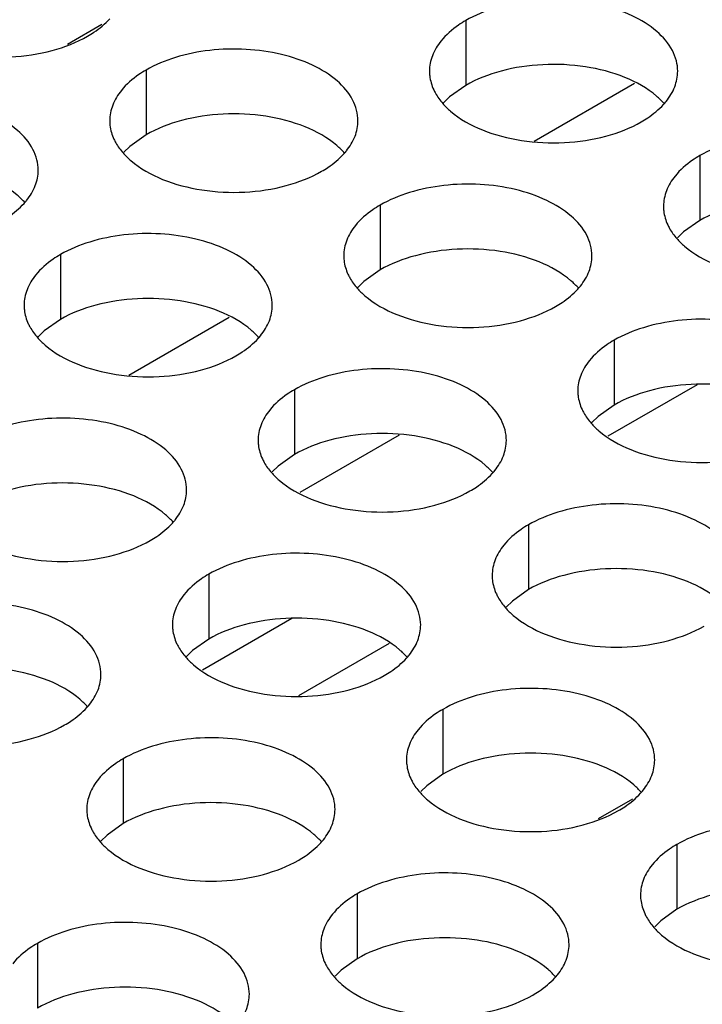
# Model space of a CAD drawing. Header units: inches. Extents: x 0 to 34, y 0 to 22.
# Tile 89 of 164: x 17.607 to 17.744, y 18.808 to 19.006. Entities that reach past the tile are written whole.
import ezdxf

# ---------------------------------------------------------------- set-up
doc = ezdxf.new("R2010")
doc.units = ezdxf.units.IN
doc.header["$LTSCALE"] = 1.87
doc.header["$MEASUREMENT"] = 0
doc.layers.get('0').update_dxf_attribs({"linetype": 'CONTINUOUS'})
doc.layers.add('02___PRT_ALL_AXES', color=7, linetype='CONTINUOUS')

msp = doc.modelspace()

# ---------------------------------------------------------------- linework, layer by layer
at = {"color": 7, "linetype": 'CONTINUOUS'}
for p, q in [((17.62316, 19.00542), (17.61626, 19.00144)), ((17.71026, 18.98196), (17.7305, 18.99364)), ((17.62861, 18.93481), (17.64885, 18.9465)), ((17.74312, 18.93288), (17.72509, 18.92248)), ((17.68306, 18.9227), (17.66306, 18.91115)), ((17.66147, 18.88574), (17.64344, 18.87533)), ((17.68109, 18.88074), (17.66283, 18.87019)), ((17.73007, 18.8494), (17.72317, 18.84542))]:
    msp.add_line(p, q, dxfattribs=at)
at = {"layer": '02___PRT_ALL_AXES', "color": 7, "linetype": 'CONTINUOUS'}
for p, q in [((17.6965, 19.00623), (17.6965, 18.99317)), ((17.6321, 18.99627), (17.6321, 18.98321)), ((17.6965, 18.99317), (17.69324, 18.99085)), ((17.69324, 18.99085), (17.69203, 18.98966)), ((17.6321, 18.98321), (17.62885, 18.98089)), ((17.62885, 18.98089), (17.62764, 18.9797)), ((17.74364, 18.97902), (17.74364, 18.96595)), ((17.67924, 18.96905), (17.67924, 18.95599)), ((17.74364, 18.96595), (17.74038, 18.96364)), ((17.74038, 18.96364), (17.73917, 18.96245)), ((17.61485, 18.95909), (17.61485, 18.94603)), ((17.67924, 18.95599), (17.67599, 18.95367)), ((17.67599, 18.95367), (17.67478, 18.95248)), ((17.61485, 18.94603), (17.61159, 18.94371)), ((17.61159, 18.94371), (17.61038, 18.94252)), ((17.72638, 18.94184), (17.72638, 18.92877)), ((17.66199, 18.93187), (17.66199, 18.91881)), ((17.72638, 18.92877), (17.72313, 18.92646)), ((17.72313, 18.92646), (17.72192, 18.92526)), ((17.66199, 18.91881), (17.65874, 18.91649)), ((17.65874, 18.91649), (17.65752, 18.9153)), ((17.70913, 18.90465), (17.70913, 18.89159)), ((17.64473, 18.89469), (17.64473, 18.88163)), ((17.70913, 18.89159), (17.70588, 18.88927)), ((17.70588, 18.88927), (17.70466, 18.88808)), ((17.64473, 18.88163), (17.64148, 18.87931)), ((17.64148, 18.87931), (17.64027, 18.87812)), ((17.69188, 18.86747), (17.69188, 18.85441)), ((17.62748, 18.85751), (17.62748, 18.84445)), ((17.69188, 18.85441), (17.68862, 18.85209)), ((17.68862, 18.85209), (17.68741, 18.8509)), ((17.62748, 18.84445), (17.62423, 18.84213)), ((17.62423, 18.84213), (17.62301, 18.84094)), ((17.73902, 18.84026), (17.73902, 18.82719)), ((17.67462, 18.83029), (17.67462, 18.81723)), ((17.73902, 18.82719), (17.73576, 18.82488)), ((17.73576, 18.82488), (17.73455, 18.82368)), ((17.61023, 18.82033), (17.61023, 18.80727)), ((17.67462, 18.81723), (17.67137, 18.81491)), ((17.67137, 18.81491), (17.67016, 18.81372))]:
    msp.add_line(p, q, dxfattribs=at)
at = {"layer": '02___PRT_ALL_AXES', "color": 3, "linetype": 'CONTINUOUS'}
for centre in [(17.72624, 18.9985), (17.66184, 18.98854), (17.59745, 18.97858), (17.70898, 18.96132), (17.64459, 18.95136), (17.69173, 18.92414), (17.62733, 18.91418), (17.67447, 18.88696), (17.61008, 18.877), (17.72161, 18.85974), (17.65722, 18.84978), (17.70436, 18.82256)]:
    msp.add_arc(centre, 0.01363, 317.6963, 321.0163, dxfattribs=at)
for points, knots in [([(17.73918, 18.99602), (17.73918, 18.99673), (17.73899, 18.99819), (17.73784, 19.0011), (17.73491, 19.00446), (17.72989, 19.00751), (17.72362, 19.00961), (17.7166, 19.0106), (17.70937, 19.0104), (17.70254, 19.00903), (17.69835, 19.0073), (17.6965, 19.00623)], [0, 0, 0, 0, 0.042883, 0.087524, 0.186914, 0.304219, 0.43794, 0.582356, 0.729558, 0.871282, 1, 1, 1, 1]), ([(17.62032, 19.00308), (17.62075, 19.00333), (17.62236, 19.00433), (17.62385, 19.00555), (17.62478, 19.00658)], [0, 0, 0, 0, 0.265362, 1, 1, 1, 1]), ([(17.6965, 19.00623), (17.696, 19.00595), (17.69417, 19.0048), (17.69251, 19.00336), (17.69152, 19.00213)], [0, 0, 0, 0, 0.268123, 1, 1, 1, 1]), ([(17.5883, 19.00146), (17.59082, 19.00044), (17.5963, 18.99903), (17.60478, 18.99862), (17.61301, 18.99984), (17.6181, 19.0018), (17.62032, 19.00308)], [0, 0, 0, 0, 0.247189, 0.509885, 0.767301, 1, 1, 1, 1]), ([(17.69152, 19.00213), (17.6908, 19.00123), (17.68962, 18.99932), (17.68918, 18.9971), (17.68918, 18.99604)], [0, 0, 0, 0, 0.520681, 1, 1, 1, 1]), ([(17.67478, 18.98606), (17.67478, 18.98677), (17.67459, 18.98823), (17.67344, 18.99114), (17.67052, 18.9945), (17.6655, 18.99755), (17.65923, 18.99965), (17.6522, 19.00063), (17.64498, 19.00044), (17.63815, 18.99907), (17.63395, 18.99734), (17.6321, 18.99627)], [0, 0, 0, 0, 0.042883, 0.087524, 0.186914, 0.304219, 0.43794, 0.582356, 0.729558, 0.871282, 1, 1, 1, 1]), ([(17.6321, 18.99627), (17.6316, 18.99598), (17.62978, 18.99483), (17.62812, 18.99339), (17.62712, 18.99217)], [0, 0, 0, 0, 0.268123, 1, 1, 1, 1]), ([(17.68918, 18.99604), (17.68918, 18.99572), (17.68925, 18.99444), (17.68962, 18.99317), (17.69003, 18.99229)], [0, 0, 0, 0, 0.245663, 1, 1, 1, 1]), ([(17.73683, 18.98993), (17.73756, 18.99082), (17.73873, 18.99274), (17.73917, 18.99496), (17.73918, 18.99602)], [0, 0, 0, 0, 0.520681, 1, 1, 1, 1]), ([(17.62712, 18.99217), (17.6264, 18.99127), (17.62523, 18.98936), (17.62478, 18.98713), (17.62478, 18.98607)], [0, 0, 0, 0, 0.520681, 1, 1, 1, 1]), ([(17.69003, 18.99229), (17.69014, 18.99205), (17.69065, 18.99106), (17.69131, 18.99016), (17.69186, 18.98952)], [0, 0, 0, 0, 0.240409, 1, 1, 1, 1]), ([(17.61039, 18.97609), (17.61039, 18.9768), (17.6102, 18.97826), (17.60905, 18.98117), (17.60612, 18.98454), (17.6011, 18.98759), (17.59483, 18.98969), (17.58781, 18.99067), (17.58058, 18.99047), (17.57375, 18.98911), (17.56956, 18.98738), (17.56771, 18.98631)], [0, 0, 0, 0, 0.042883, 0.087524, 0.186914, 0.304219, 0.43794, 0.582356, 0.729558, 0.871282, 1, 1, 1, 1]), ([(17.69186, 18.98952), (17.69234, 18.98897), (17.69464, 18.98672), (17.69753, 18.98514), (17.69984, 18.9842)], [0, 0, 0, 0, 0.226307, 1, 1, 1, 1]), ([(17.73185, 18.98582), (17.73229, 18.98607), (17.7339, 18.98707), (17.73538, 18.9883), (17.73632, 18.98933)], [0, 0, 0, 0, 0.265362, 1, 1, 1, 1]), ([(17.62478, 18.98607), (17.62478, 18.98576), (17.62485, 18.98447), (17.62522, 18.98321), (17.62563, 18.98233)], [0, 0, 0, 0, 0.245663, 1, 1, 1, 1]), ([(17.67244, 18.97996), (17.67316, 18.98086), (17.67434, 18.98277), (17.67478, 18.985), (17.67478, 18.98606)], [0, 0, 0, 0, 0.520681, 1, 1, 1, 1]), ([(17.69984, 18.9842), (17.70236, 18.98319), (17.70784, 18.98177), (17.71631, 18.98137), (17.72454, 18.98258), (17.72964, 18.98454), (17.73185, 18.98582)], [0, 0, 0, 0, 0.247189, 0.509885, 0.767301, 1, 1, 1, 1]), ([(17.78632, 18.9688), (17.78632, 18.96951), (17.78613, 18.97097), (17.78498, 18.97388), (17.78205, 18.97724), (17.77703, 18.98029), (17.77076, 18.98239), (17.76374, 18.98338), (17.75651, 18.98318), (17.74968, 18.98181), (17.74549, 18.98008), (17.74364, 18.97902)], [0, 0, 0, 0, 0.042883, 0.087524, 0.186914, 0.304219, 0.43794, 0.582356, 0.729558, 0.871282, 1, 1, 1, 1]), ([(17.62563, 18.98233), (17.62575, 18.98209), (17.62625, 18.9811), (17.62691, 18.98019), (17.62747, 18.97956)], [0, 0, 0, 0, 0.240409, 1, 1, 1, 1]), ([(17.62747, 18.97956), (17.62794, 18.97901), (17.63025, 18.97676), (17.63314, 18.97517), (17.63544, 18.97424)], [0, 0, 0, 0, 0.226307, 1, 1, 1, 1]), ([(17.66746, 18.97586), (17.66789, 18.97611), (17.6695, 18.97711), (17.67099, 18.97833), (17.67192, 18.97937)], [0, 0, 0, 0, 0.265362, 1, 1, 1, 1]), ([(17.74364, 18.97902), (17.74314, 18.97873), (17.74131, 18.97758), (17.73965, 18.97614), (17.73866, 18.97491)], [0, 0, 0, 0, 0.268123, 1, 1, 1, 1]), ([(17.60804, 18.97), (17.60877, 18.9709), (17.60994, 18.97281), (17.61038, 18.97503), (17.61039, 18.97609)], [0, 0, 0, 0, 0.520681, 1, 1, 1, 1]), ([(17.63544, 18.97424), (17.63796, 18.97322), (17.64344, 18.97181), (17.65192, 18.9714), (17.66015, 18.97262), (17.66524, 18.97458), (17.66746, 18.97586)], [0, 0, 0, 0, 0.247189, 0.509885, 0.767301, 1, 1, 1, 1]), ([(17.72192, 18.95884), (17.72192, 18.95955), (17.72173, 18.96101), (17.72058, 18.96392), (17.71766, 18.96728), (17.71264, 18.97033), (17.70637, 18.97243), (17.69934, 18.97342), (17.69212, 18.97322), (17.68529, 18.97185), (17.68109, 18.97012), (17.67924, 18.96905)], [0, 0, 0, 0, 0.042883, 0.087524, 0.186914, 0.304219, 0.43794, 0.582356, 0.729558, 0.871282, 1, 1, 1, 1]), ([(17.73866, 18.97491), (17.73794, 18.97402), (17.73676, 18.9721), (17.73632, 18.96988), (17.73632, 18.96882)], [0, 0, 0, 0, 0.520681, 1, 1, 1, 1]), ([(17.60306, 18.9659), (17.6035, 18.96615), (17.60511, 18.96715), (17.60659, 18.96837), (17.60753, 18.9694)], [0, 0, 0, 0, 0.265362, 1, 1, 1, 1]), ([(17.67924, 18.96905), (17.67874, 18.96876), (17.67692, 18.96762), (17.67526, 18.96618), (17.67426, 18.96495)], [0, 0, 0, 0, 0.268123, 1, 1, 1, 1]), ([(17.73632, 18.96882), (17.73632, 18.9685), (17.73639, 18.96722), (17.73676, 18.96595), (17.73717, 18.96507)], [0, 0, 0, 0, 0.245663, 1, 1, 1, 1]), ([(17.67426, 18.96495), (17.67354, 18.96405), (17.67237, 18.96214), (17.67192, 18.95991), (17.67192, 18.95886)], [0, 0, 0, 0, 0.520681, 1, 1, 1, 1]), ([(17.73717, 18.96507), (17.73728, 18.96483), (17.73779, 18.96384), (17.73845, 18.96294), (17.739, 18.9623)], [0, 0, 0, 0, 0.240409, 1, 1, 1, 1]), ([(17.65753, 18.94887), (17.65753, 18.94959), (17.65734, 18.95105), (17.65619, 18.95396), (17.65326, 18.95732), (17.64824, 18.96037), (17.64197, 18.96247), (17.63495, 18.96345), (17.62772, 18.96326), (17.62089, 18.96189), (17.6167, 18.96016), (17.61485, 18.95909)], [0, 0, 0, 0, 0.042883, 0.087524, 0.186914, 0.304219, 0.43794, 0.582356, 0.729558, 0.871282, 1, 1, 1, 1]), ([(17.739, 18.9623), (17.73948, 18.96176), (17.74178, 18.9595), (17.74467, 18.95792), (17.74698, 18.95699)], [0, 0, 0, 0, 0.226307, 1, 1, 1, 1]), ([(17.61485, 18.95909), (17.61435, 18.9588), (17.61252, 18.95765), (17.61086, 18.95621), (17.60987, 18.95498)], [0, 0, 0, 0, 0.268123, 1, 1, 1, 1]), ([(17.67192, 18.95886), (17.67192, 18.95854), (17.67199, 18.95725), (17.67237, 18.95599), (17.67277, 18.95511)], [0, 0, 0, 0, 0.245663, 1, 1, 1, 1]), ([(17.71958, 18.95275), (17.7203, 18.95364), (17.72148, 18.95556), (17.72192, 18.95778), (17.72192, 18.95884)], [0, 0, 0, 0, 0.520681, 1, 1, 1, 1]), ([(17.60987, 18.95498), (17.60915, 18.95409), (17.60797, 18.95217), (17.60753, 18.94995), (17.60753, 18.94889)], [0, 0, 0, 0, 0.520681, 1, 1, 1, 1]), ([(17.67277, 18.95511), (17.67289, 18.95487), (17.67339, 18.95388), (17.67405, 18.95297), (17.67461, 18.95234)], [0, 0, 0, 0, 0.240409, 1, 1, 1, 1]), ([(17.67461, 18.95234), (17.67508, 18.95179), (17.67739, 18.94954), (17.68028, 18.94795), (17.68258, 18.94702)], [0, 0, 0, 0, 0.226307, 1, 1, 1, 1]), ([(17.7146, 18.94864), (17.71504, 18.94889), (17.71665, 18.94989), (17.71813, 18.95112), (17.71906, 18.95215)], [0, 0, 0, 0, 0.265362, 1, 1, 1, 1]), ([(17.60753, 18.94889), (17.60753, 18.94858), (17.6076, 18.94729), (17.60797, 18.94603), (17.60838, 18.94515)], [0, 0, 0, 0, 0.245663, 1, 1, 1, 1]), ([(17.65518, 18.94278), (17.65591, 18.94368), (17.65708, 18.94559), (17.65753, 18.94782), (17.65753, 18.94887)], [0, 0, 0, 0, 0.520681, 1, 1, 1, 1]), ([(17.68258, 18.94702), (17.6851, 18.946), (17.69058, 18.94459), (17.69906, 18.94418), (17.70729, 18.9454), (17.71238, 18.94736), (17.7146, 18.94864)], [0, 0, 0, 0, 0.247189, 0.509885, 0.767301, 1, 1, 1, 1]), ([(17.76906, 18.93162), (17.76906, 18.93233), (17.76887, 18.93379), (17.76772, 18.9367), (17.7648, 18.94006), (17.75978, 18.94311), (17.75351, 18.94521), (17.74648, 18.9462), (17.73926, 18.946), (17.73243, 18.94463), (17.72823, 18.9429), (17.72638, 18.94184)], [0, 0, 0, 0, 0.042883, 0.087524, 0.186914, 0.304219, 0.43794, 0.582356, 0.729558, 0.871282, 1, 1, 1, 1]), ([(17.60838, 18.94515), (17.60849, 18.94491), (17.609, 18.94392), (17.60966, 18.94301), (17.61021, 18.94238)], [0, 0, 0, 0, 0.240409, 1, 1, 1, 1]), ([(17.61021, 18.94238), (17.61069, 18.94183), (17.61299, 18.93958), (17.61588, 18.93799), (17.61819, 18.93706)], [0, 0, 0, 0, 0.226307, 1, 1, 1, 1]), ([(17.6502, 18.93868), (17.65064, 18.93893), (17.65225, 18.93993), (17.65373, 18.94115), (17.65467, 18.94218)], [0, 0, 0, 0, 0.265362, 1, 1, 1, 1]), ([(17.72638, 18.94184), (17.72588, 18.94155), (17.72406, 18.9404), (17.7224, 18.93896), (17.7214, 18.93773)], [0, 0, 0, 0, 0.268123, 1, 1, 1, 1]), ([(17.61819, 18.93706), (17.62071, 18.93604), (17.62619, 18.93463), (17.63466, 18.93422), (17.6429, 18.93544), (17.64799, 18.9374), (17.6502, 18.93868)], [0, 0, 0, 0, 0.247189, 0.509885, 0.767301, 1, 1, 1, 1]), ([(17.7214, 18.93773), (17.72068, 18.93683), (17.71951, 18.93492), (17.71906, 18.9327), (17.71906, 18.93164)], [0, 0, 0, 0, 0.520681, 1, 1, 1, 1]), ([(17.70467, 18.92166), (17.70467, 18.92237), (17.70448, 18.92383), (17.70333, 18.92674), (17.7004, 18.9301), (17.69538, 18.93315), (17.68911, 18.93525), (17.68209, 18.93623), (17.67486, 18.93604), (17.66803, 18.93467), (17.66384, 18.93294), (17.66199, 18.93187)], [0, 0, 0, 0, 0.042883, 0.087524, 0.186914, 0.304219, 0.43794, 0.582356, 0.729558, 0.871282, 1, 1, 1, 1]), ([(17.66199, 18.93187), (17.66149, 18.93158), (17.65966, 18.93044), (17.658, 18.92899), (17.65701, 18.92777)], [0, 0, 0, 0, 0.268123, 1, 1, 1, 1]), ([(17.71906, 18.93164), (17.71906, 18.93132), (17.71913, 18.93004), (17.71951, 18.92877), (17.71991, 18.92789)], [0, 0, 0, 0, 0.245663, 1, 1, 1, 1]), ([(17.65701, 18.92777), (17.65629, 18.92687), (17.65511, 18.92496), (17.65467, 18.92273), (17.65467, 18.92168)], [0, 0, 0, 0, 0.520681, 1, 1, 1, 1]), ([(17.71991, 18.92789), (17.72003, 18.92765), (17.72053, 18.92666), (17.72119, 18.92576), (17.72175, 18.92512)], [0, 0, 0, 0, 0.240409, 1, 1, 1, 1]), ([(17.64027, 18.91169), (17.64027, 18.91241), (17.64008, 18.91386), (17.63893, 18.91678), (17.63601, 18.92014), (17.63099, 18.92319), (17.62472, 18.92529), (17.61769, 18.92627), (17.61047, 18.92608), (17.60364, 18.92471), (17.59944, 18.92298), (17.59759, 18.92191)], [0, 0, 0, 0, 0.042883, 0.087524, 0.186914, 0.304219, 0.43794, 0.582356, 0.729558, 0.871282, 1, 1, 1, 1]), ([(17.72175, 18.92512), (17.72223, 18.92457), (17.72453, 18.92232), (17.72742, 18.92074), (17.72972, 18.9198)], [0, 0, 0, 0, 0.226307, 1, 1, 1, 1]), ([(17.65467, 18.92168), (17.65467, 18.92136), (17.65474, 18.92007), (17.65511, 18.91881), (17.65552, 18.91793)], [0, 0, 0, 0, 0.245663, 1, 1, 1, 1]), ([(17.70232, 18.91557), (17.70305, 18.91646), (17.70422, 18.91838), (17.70467, 18.9206), (17.70467, 18.92166)], [0, 0, 0, 0, 0.520681, 1, 1, 1, 1]), ([(17.72972, 18.9198), (17.73224, 18.91879), (17.73772, 18.91737), (17.7462, 18.91697), (17.75443, 18.91818), (17.75953, 18.92014), (17.76174, 18.92142)], [0, 0, 0, 0, 0.247189, 0.509885, 0.767301, 1, 1, 1, 1]), ([(17.65552, 18.91793), (17.65563, 18.91769), (17.65614, 18.9167), (17.6568, 18.91579), (17.65735, 18.91516)], [0, 0, 0, 0, 0.240409, 1, 1, 1, 1]), ([(17.65735, 18.91516), (17.65783, 18.91461), (17.66013, 18.91236), (17.66302, 18.91077), (17.66533, 18.90984)], [0, 0, 0, 0, 0.226307, 1, 1, 1, 1]), ([(17.69734, 18.91146), (17.69778, 18.91171), (17.69939, 18.91271), (17.70087, 18.91394), (17.70181, 18.91497)], [0, 0, 0, 0, 0.265362, 1, 1, 1, 1]), ([(17.63793, 18.9056), (17.63865, 18.9065), (17.63983, 18.90841), (17.64027, 18.91064), (17.64027, 18.91169)], [0, 0, 0, 0, 0.520681, 1, 1, 1, 1]), ([(17.66533, 18.90984), (17.66785, 18.90882), (17.67333, 18.90741), (17.6818, 18.907), (17.69004, 18.90822), (17.69513, 18.91018), (17.69734, 18.91146)], [0, 0, 0, 0, 0.247189, 0.509885, 0.767301, 1, 1, 1, 1]), ([(17.75181, 18.89444), (17.75181, 18.89515), (17.75162, 18.89661), (17.75047, 18.89952), (17.74754, 18.90288), (17.74252, 18.90593), (17.73626, 18.90803), (17.72923, 18.90902), (17.722, 18.90882), (17.71517, 18.90745), (17.71098, 18.90572), (17.70913, 18.90465)], [0, 0, 0, 0, 0.042883, 0.087524, 0.186914, 0.304219, 0.43794, 0.582356, 0.729558, 0.871282, 1, 1, 1, 1]), ([(17.63295, 18.9015), (17.63339, 18.90175), (17.635, 18.90275), (17.63648, 18.90397), (17.63742, 18.905)], [0, 0, 0, 0, 0.265362, 1, 1, 1, 1]), ([(17.70913, 18.90465), (17.70863, 18.90437), (17.7068, 18.90322), (17.70514, 18.90178), (17.70415, 18.90055)], [0, 0, 0, 0, 0.268123, 1, 1, 1, 1]), ([(17.60093, 18.89988), (17.60345, 18.89886), (17.60893, 18.89745), (17.61741, 18.89704), (17.62564, 18.89826), (17.63074, 18.90022), (17.63295, 18.9015)], [0, 0, 0, 0, 0.247189, 0.509885, 0.767301, 1, 1, 1, 1]), ([(17.70415, 18.90055), (17.70343, 18.89965), (17.70225, 18.89774), (17.70181, 18.89552), (17.70181, 18.89446)], [0, 0, 0, 0, 0.520681, 1, 1, 1, 1]), ([(17.68741, 18.88448), (17.68741, 18.88519), (17.68722, 18.88665), (17.68607, 18.88956), (17.68315, 18.89292), (17.67813, 18.89597), (17.67186, 18.89807), (17.66483, 18.89905), (17.65761, 18.89886), (17.65078, 18.89749), (17.64659, 18.89576), (17.64473, 18.89469)], [0, 0, 0, 0, 0.042883, 0.087524, 0.186914, 0.304219, 0.43794, 0.582356, 0.729558, 0.871282, 1, 1, 1, 1]), ([(17.64473, 18.89469), (17.64423, 18.8944), (17.64241, 18.89325), (17.64075, 18.89181), (17.63975, 18.89059)], [0, 0, 0, 0, 0.268123, 1, 1, 1, 1]), ([(17.70181, 18.89446), (17.70181, 18.89414), (17.70188, 18.89286), (17.70225, 18.89159), (17.70266, 18.89071)], [0, 0, 0, 0, 0.245663, 1, 1, 1, 1]), ([(17.63975, 18.89059), (17.63903, 18.88969), (17.63786, 18.88778), (17.63741, 18.88555), (17.63741, 18.88449)], [0, 0, 0, 0, 0.520681, 1, 1, 1, 1]), ([(17.70266, 18.89071), (17.70277, 18.89047), (17.70328, 18.88948), (17.70394, 18.88858), (17.70449, 18.88794)], [0, 0, 0, 0, 0.240409, 1, 1, 1, 1]), ([(17.62302, 18.87451), (17.62302, 18.87522), (17.62283, 18.87668), (17.62168, 18.87959), (17.61875, 18.88296), (17.61373, 18.88601), (17.60747, 18.88811), (17.60044, 18.88909), (17.59321, 18.88889), (17.58638, 18.88753), (17.58219, 18.8858), (17.58034, 18.88473)], [0, 0, 0, 0, 0.042883, 0.087524, 0.186914, 0.304219, 0.43794, 0.582356, 0.729558, 0.871282, 1, 1, 1, 1]), ([(17.70449, 18.88794), (17.70497, 18.88739), (17.70728, 18.88514), (17.71016, 18.88355), (17.71247, 18.88262)], [0, 0, 0, 0, 0.226307, 1, 1, 1, 1]), ([(17.63741, 18.88449), (17.63741, 18.88418), (17.63748, 18.88289), (17.63786, 18.88163), (17.63826, 18.88075)], [0, 0, 0, 0, 0.245663, 1, 1, 1, 1]), ([(17.68507, 18.87838), (17.68579, 18.87928), (17.68697, 18.88119), (17.68741, 18.88342), (17.68741, 18.88448)], [0, 0, 0, 0, 0.520681, 1, 1, 1, 1]), ([(17.71247, 18.88262), (17.71499, 18.88161), (17.72047, 18.88019), (17.72894, 18.87978), (17.73718, 18.881), (17.74227, 18.88296), (17.74449, 18.88424)], [0, 0, 0, 0, 0.247189, 0.509885, 0.767301, 1, 1, 1, 1]), ([(17.63826, 18.88075), (17.63838, 18.88051), (17.63888, 18.87952), (17.63954, 18.87861), (17.6401, 18.87798)], [0, 0, 0, 0, 0.240409, 1, 1, 1, 1]), ([(17.6401, 18.87798), (17.64058, 18.87743), (17.64288, 18.87518), (17.64577, 18.87359), (17.64807, 18.87266)], [0, 0, 0, 0, 0.226307, 1, 1, 1, 1]), ([(17.68009, 18.87428), (17.68053, 18.87453), (17.68214, 18.87553), (17.68362, 18.87675), (17.68456, 18.87779)], [0, 0, 0, 0, 0.265362, 1, 1, 1, 1]), ([(17.62068, 18.86842), (17.6214, 18.86932), (17.62257, 18.87123), (17.62302, 18.87345), (17.62302, 18.87451)], [0, 0, 0, 0, 0.520681, 1, 1, 1, 1]), ([(17.64807, 18.87266), (17.65059, 18.87164), (17.65607, 18.87023), (17.66455, 18.86982), (17.67278, 18.87104), (17.67788, 18.873), (17.68009, 18.87428)], [0, 0, 0, 0, 0.247189, 0.509885, 0.767301, 1, 1, 1, 1]), ([(17.73455, 18.85726), (17.73455, 18.85797), (17.73436, 18.85943), (17.73321, 18.86234), (17.73029, 18.8657), (17.72527, 18.86875), (17.719, 18.87085), (17.71197, 18.87184), (17.70475, 18.87164), (17.69792, 18.87027), (17.69373, 18.86854), (17.69188, 18.86747)], [0, 0, 0, 0, 0.042883, 0.087524, 0.186914, 0.304219, 0.43794, 0.582356, 0.729558, 0.871282, 1, 1, 1, 1]), ([(17.6157, 18.86432), (17.61613, 18.86457), (17.61774, 18.86557), (17.61922, 18.86679), (17.62016, 18.86782)], [0, 0, 0, 0, 0.265362, 1, 1, 1, 1]), ([(17.69188, 18.86747), (17.69137, 18.86718), (17.68955, 18.86604), (17.68789, 18.8646), (17.6869, 18.86337)], [0, 0, 0, 0, 0.268123, 1, 1, 1, 1]), ([(17.58368, 18.8627), (17.5862, 18.86168), (17.59168, 18.86027), (17.60015, 18.85986), (17.60839, 18.86108), (17.61348, 18.86304), (17.6157, 18.86432)], [0, 0, 0, 0, 0.247189, 0.509885, 0.767301, 1, 1, 1, 1]), ([(17.6869, 18.86337), (17.68617, 18.86247), (17.685, 18.86056), (17.68455, 18.85833), (17.68455, 18.85728)], [0, 0, 0, 0, 0.520681, 1, 1, 1, 1]), ([(17.67016, 18.84729), (17.67016, 18.84801), (17.66997, 18.84947), (17.66882, 18.85238), (17.66589, 18.85574), (17.66087, 18.85879), (17.65461, 18.86089), (17.64758, 18.86187), (17.64035, 18.86168), (17.63352, 18.86031), (17.62933, 18.85858), (17.62748, 18.85751)], [0, 0, 0, 0, 0.042883, 0.087524, 0.186914, 0.304219, 0.43794, 0.582356, 0.729558, 0.871282, 1, 1, 1, 1]), ([(17.62748, 18.85751), (17.62698, 18.85722), (17.62515, 18.85607), (17.62349, 18.85463), (17.6225, 18.8534)], [0, 0, 0, 0, 0.268123, 1, 1, 1, 1]), ([(17.68455, 18.85728), (17.68455, 18.85696), (17.68463, 18.85567), (17.685, 18.85441), (17.6854, 18.85353)], [0, 0, 0, 0, 0.245663, 1, 1, 1, 1]), ([(17.73221, 18.85117), (17.73293, 18.85206), (17.73411, 18.85398), (17.73455, 18.8562), (17.73455, 18.85726)], [0, 0, 0, 0, 0.520681, 1, 1, 1, 1]), ([(17.6225, 18.8534), (17.62178, 18.85251), (17.6206, 18.85059), (17.62016, 18.84837), (17.62016, 18.84731)], [0, 0, 0, 0, 0.520681, 1, 1, 1, 1]), ([(17.6854, 18.85353), (17.68552, 18.85329), (17.68602, 18.8523), (17.68668, 18.85139), (17.68724, 18.85076)], [0, 0, 0, 0, 0.240409, 1, 1, 1, 1]), ([(17.68724, 18.85076), (17.68772, 18.85021), (17.69002, 18.84796), (17.69291, 18.84637), (17.69521, 18.84544)], [0, 0, 0, 0, 0.226307, 1, 1, 1, 1]), ([(17.72723, 18.84706), (17.72767, 18.84731), (17.72928, 18.84831), (17.73076, 18.84954), (17.7317, 18.85057)], [0, 0, 0, 0, 0.265362, 1, 1, 1, 1]), ([(17.62016, 18.84731), (17.62016, 18.847), (17.62023, 18.84571), (17.6206, 18.84445), (17.62101, 18.84357)], [0, 0, 0, 0, 0.245663, 1, 1, 1, 1]), ([(17.66782, 18.8412), (17.66854, 18.8421), (17.66971, 18.84401), (17.67016, 18.84624), (17.67016, 18.84729)], [0, 0, 0, 0, 0.520681, 1, 1, 1, 1]), ([(17.69521, 18.84544), (17.69773, 18.84442), (17.70321, 18.84301), (17.71169, 18.8426), (17.71992, 18.84382), (17.72502, 18.84578), (17.72723, 18.84706)], [0, 0, 0, 0, 0.247189, 0.509885, 0.767301, 1, 1, 1, 1]), ([(17.78169, 18.83004), (17.78169, 18.83075), (17.7815, 18.83221), (17.78035, 18.83512), (17.77743, 18.83848), (17.77241, 18.84153), (17.76614, 18.84363), (17.75911, 18.84462), (17.75189, 18.84442), (17.74506, 18.84305), (17.74087, 18.84132), (17.73902, 18.84026)], [0, 0, 0, 0, 0.042883, 0.087524, 0.186914, 0.304219, 0.43794, 0.582356, 0.729558, 0.871282, 1, 1, 1, 1]), ([(17.62101, 18.84357), (17.62112, 18.84333), (17.62163, 18.84234), (17.62229, 18.84143), (17.62284, 18.8408)], [0, 0, 0, 0, 0.240409, 1, 1, 1, 1]), ([(17.62284, 18.8408), (17.62332, 18.84025), (17.62563, 18.838), (17.62851, 18.83641), (17.63082, 18.83548)], [0, 0, 0, 0, 0.226307, 1, 1, 1, 1]), ([(17.66284, 18.8371), (17.66327, 18.83735), (17.66488, 18.83835), (17.66636, 18.83957), (17.6673, 18.8406)], [0, 0, 0, 0, 0.265362, 1, 1, 1, 1]), ([(17.73902, 18.84026), (17.73851, 18.83997), (17.73669, 18.83882), (17.73503, 18.83738), (17.73404, 18.83615)], [0, 0, 0, 0, 0.268123, 1, 1, 1, 1]), ([(17.63082, 18.83548), (17.63334, 18.83446), (17.63882, 18.83305), (17.64729, 18.83264), (17.65553, 18.83386), (17.66062, 18.83582), (17.66284, 18.8371)], [0, 0, 0, 0, 0.247189, 0.509885, 0.767301, 1, 1, 1, 1]), ([(17.7173, 18.82008), (17.7173, 18.82079), (17.71711, 18.82225), (17.71596, 18.82516), (17.71303, 18.82852), (17.70801, 18.83157), (17.70175, 18.83367), (17.69472, 18.83465), (17.68749, 18.83446), (17.68066, 18.83309), (17.67647, 18.83136), (17.67462, 18.83029)], [0, 0, 0, 0, 0.042883, 0.087524, 0.186914, 0.304219, 0.43794, 0.582356, 0.729558, 0.871282, 1, 1, 1, 1]), ([(17.73404, 18.83615), (17.73331, 18.83525), (17.73214, 18.83334), (17.73169, 18.83112), (17.73169, 18.83006)], [0, 0, 0, 0, 0.520681, 1, 1, 1, 1]), ([(17.67462, 18.83029), (17.67412, 18.83), (17.67229, 18.82886), (17.67063, 18.82741), (17.66964, 18.82619)], [0, 0, 0, 0, 0.268123, 1, 1, 1, 1]), ([(17.73169, 18.83006), (17.73169, 18.82974), (17.73177, 18.82846), (17.73214, 18.82719), (17.73255, 18.82631)], [0, 0, 0, 0, 0.245663, 1, 1, 1, 1]), ([(17.6529, 18.81011), (17.6529, 18.81083), (17.65271, 18.81228), (17.65156, 18.8152), (17.64864, 18.81856), (17.64362, 18.82161), (17.63735, 18.82371), (17.63032, 18.82469), (17.6231, 18.8245), (17.61627, 18.82313), (17.61208, 18.8214), (17.61023, 18.82033)], [0, 0, 0, 0, 0.042883, 0.087524, 0.186914, 0.304219, 0.43794, 0.582356, 0.729558, 0.871282, 1, 1, 1, 1]), ([(17.66964, 18.82619), (17.66892, 18.82529), (17.66774, 18.82338), (17.6673, 18.82115), (17.6673, 18.8201)], [0, 0, 0, 0, 0.520681, 1, 1, 1, 1]), ([(17.73255, 18.82631), (17.73266, 18.82607), (17.73316, 18.82508), (17.73382, 18.82418), (17.73438, 18.82354)], [0, 0, 0, 0, 0.240409, 1, 1, 1, 1]), ([(17.73438, 18.82354), (17.73486, 18.82299), (17.73716, 18.82074), (17.74005, 18.81916), (17.74235, 18.81822)], [0, 0, 0, 0, 0.226307, 1, 1, 1, 1]), ([(17.61023, 18.82033), (17.60972, 18.82004), (17.6079, 18.81889), (17.60624, 18.81745), (17.60525, 18.81622)], [0, 0, 0, 0, 0.268123, 1, 1, 1, 1]), ([(17.6673, 18.8201), (17.6673, 18.81978), (17.66737, 18.81849), (17.66774, 18.81723), (17.66815, 18.81635)], [0, 0, 0, 0, 0.245663, 1, 1, 1, 1]), ([(17.71496, 18.81399), (17.71568, 18.81488), (17.71685, 18.8168), (17.7173, 18.81902), (17.7173, 18.82008)], [0, 0, 0, 0, 0.520681, 1, 1, 1, 1]), ([(17.74235, 18.81822), (17.74487, 18.81721), (17.75035, 18.81579), (17.75883, 18.81539), (17.76706, 18.8166), (17.77216, 18.81856), (17.77437, 18.81984)], [0, 0, 0, 0, 0.247189, 0.509885, 0.767301, 1, 1, 1, 1]), ([(17.66815, 18.81635), (17.66826, 18.81611), (17.66877, 18.81512), (17.66943, 18.81421), (17.66998, 18.81358)], [0, 0, 0, 0, 0.240409, 1, 1, 1, 1]), ([(17.66998, 18.81358), (17.67046, 18.81303), (17.67277, 18.81078), (17.67565, 18.80919), (17.67796, 18.80826)], [0, 0, 0, 0, 0.226307, 1, 1, 1, 1]), ([(17.70998, 18.80988), (17.71041, 18.81013), (17.71202, 18.81113), (17.7135, 18.81236), (17.71444, 18.81339)], [0, 0, 0, 0, 0.265362, 1, 1, 1, 1]), ([(17.65056, 18.80402), (17.65128, 18.80492), (17.65246, 18.80683), (17.6529, 18.80906), (17.6529, 18.81011)], [0, 0, 0, 0, 0.520681, 1, 1, 1, 1]), ([(17.67796, 18.80826), (17.68048, 18.80724), (17.68596, 18.80583), (17.69443, 18.80542), (17.70267, 18.80664), (17.70776, 18.8086), (17.70998, 18.80988)], [0, 0, 0, 0, 0.247189, 0.509885, 0.767301, 1, 1, 1, 1])]:
    msp.add_open_spline(points, degree=3, knots=knots, dxfattribs=at)
at = {"layer": '02___PRT_ALL_AXES', "color": 7, "linetype": 'CONTINUOUS'}
for points, knots in [([(17.72852, 18.99479), (17.726, 18.99581), (17.72051, 18.99722), (17.71204, 18.99763), (17.70381, 18.99641), (17.69871, 18.99445), (17.6965, 18.99317)], [0, 0, 0, 0, 0.247189, 0.509885, 0.767301, 1, 1, 1, 1]), ([(17.73649, 18.98947), (17.73601, 18.99002), (17.73371, 18.99227), (17.73082, 18.99386), (17.72852, 18.99479)], [0, 0, 0, 0, 0.226307, 1, 1, 1, 1]), ([(17.66412, 18.98483), (17.6616, 18.98584), (17.65612, 18.98726), (17.64765, 18.98766), (17.63941, 18.98644), (17.63432, 18.98449), (17.6321, 18.98321)], [0, 0, 0, 0, 0.247189, 0.509885, 0.767301, 1, 1, 1, 1]), ([(17.6721, 18.97951), (17.67162, 18.98006), (17.66931, 18.98231), (17.66642, 18.98389), (17.66412, 18.98483)], [0, 0, 0, 0, 0.226307, 1, 1, 1, 1]), ([(17.6077, 18.96955), (17.60722, 18.97009), (17.60492, 18.97235), (17.60203, 18.97393), (17.59973, 18.97486)], [0, 0, 0, 0, 0.226307, 1, 1, 1, 1]), ([(17.77566, 18.96757), (17.77314, 18.96859), (17.76766, 18.97), (17.75918, 18.97041), (17.75095, 18.96919), (17.74585, 18.96723), (17.74364, 18.96595)], [0, 0, 0, 0, 0.247189, 0.509885, 0.767301, 1, 1, 1, 1]), ([(17.71126, 18.95761), (17.70874, 18.95863), (17.70326, 18.96004), (17.69479, 18.96045), (17.68655, 18.95923), (17.68146, 18.95727), (17.67924, 18.95599)], [0, 0, 0, 0, 0.247189, 0.509885, 0.767301, 1, 1, 1, 1]), ([(17.71924, 18.95229), (17.71876, 18.95284), (17.71645, 18.95509), (17.71357, 18.95668), (17.71126, 18.95761)], [0, 0, 0, 0, 0.226307, 1, 1, 1, 1]), ([(17.64687, 18.94764), (17.64435, 18.94866), (17.63887, 18.95007), (17.63039, 18.95048), (17.62216, 18.94926), (17.61706, 18.94731), (17.61485, 18.94603)], [0, 0, 0, 0, 0.247189, 0.509885, 0.767301, 1, 1, 1, 1]), ([(17.65484, 18.94233), (17.65436, 18.94287), (17.65206, 18.94513), (17.64917, 18.94671), (17.64687, 18.94764)], [0, 0, 0, 0, 0.226307, 1, 1, 1, 1]), ([(17.7584, 18.93039), (17.75588, 18.93141), (17.7504, 18.93282), (17.74193, 18.93323), (17.73369, 18.93201), (17.7286, 18.93005), (17.72638, 18.92877)], [0, 0, 0, 0, 0.247189, 0.509885, 0.767301, 1, 1, 1, 1]), ([(17.69401, 18.92043), (17.69149, 18.92144), (17.68601, 18.92286), (17.67753, 18.92326), (17.6693, 18.92205), (17.6642, 18.92009), (17.66199, 18.91881)], [0, 0, 0, 0, 0.247189, 0.509885, 0.767301, 1, 1, 1, 1]), ([(17.70198, 18.91511), (17.7015, 18.91566), (17.6992, 18.91791), (17.69631, 18.91949), (17.69401, 18.92043)], [0, 0, 0, 0, 0.226307, 1, 1, 1, 1]), ([(17.62961, 18.91046), (17.62709, 18.91148), (17.62161, 18.91289), (17.61314, 18.9133), (17.6049, 18.91208), (17.59981, 18.91013), (17.59759, 18.90885)], [0, 0, 0, 0, 0.247189, 0.509885, 0.767301, 1, 1, 1, 1]), ([(17.63759, 18.90515), (17.63711, 18.90569), (17.6348, 18.90795), (17.63192, 18.90953), (17.62961, 18.91046)], [0, 0, 0, 0, 0.226307, 1, 1, 1, 1]), ([(17.74115, 18.89321), (17.73863, 18.89423), (17.73315, 18.89564), (17.72467, 18.89605), (17.71644, 18.89483), (17.71134, 18.89287), (17.70913, 18.89159)], [0, 0, 0, 0, 0.247189, 0.509885, 0.767301, 1, 1, 1, 1]), ([(17.74912, 18.88789), (17.74864, 18.88844), (17.74634, 18.89069), (17.74345, 18.89228), (17.74115, 18.89321)], [0, 0, 0, 0, 0.226307, 1, 1, 1, 1]), ([(17.67675, 18.88325), (17.67423, 18.88426), (17.66875, 18.88567), (17.66028, 18.88608), (17.65204, 18.88486), (17.64695, 18.88291), (17.64473, 18.88163)], [0, 0, 0, 0, 0.247189, 0.509885, 0.767301, 1, 1, 1, 1]), ([(17.68473, 18.87793), (17.68425, 18.87848), (17.68194, 18.88073), (17.67906, 18.88231), (17.67675, 18.88325)], [0, 0, 0, 0, 0.226307, 1, 1, 1, 1]), ([(17.61236, 18.87328), (17.60984, 18.8743), (17.60436, 18.87571), (17.59588, 18.87612), (17.58765, 18.8749), (17.58255, 18.87294), (17.58034, 18.87167)], [0, 0, 0, 0, 0.247189, 0.509885, 0.767301, 1, 1, 1, 1]), ([(17.62033, 18.86797), (17.61985, 18.86851), (17.61755, 18.87077), (17.61466, 18.87235), (17.61236, 18.87328)], [0, 0, 0, 0, 0.226307, 1, 1, 1, 1]), ([(17.72389, 18.85603), (17.72137, 18.85705), (17.71589, 18.85846), (17.70742, 18.85887), (17.69918, 18.85765), (17.69409, 18.85569), (17.69188, 18.85441)], [0, 0, 0, 0, 0.247189, 0.509885, 0.767301, 1, 1, 1, 1]), ([(17.73187, 18.85071), (17.73139, 18.85126), (17.72909, 18.85351), (17.7262, 18.8551), (17.72389, 18.85603)], [0, 0, 0, 0, 0.226307, 1, 1, 1, 1]), ([(17.6595, 18.84606), (17.65698, 18.84708), (17.6515, 18.84849), (17.64302, 18.8489), (17.63479, 18.84768), (17.62969, 18.84573), (17.62748, 18.84445)], [0, 0, 0, 0, 0.247189, 0.509885, 0.767301, 1, 1, 1, 1]), ([(17.66747, 18.84075), (17.66699, 18.84129), (17.66469, 18.84355), (17.6618, 18.84513), (17.6595, 18.84606)], [0, 0, 0, 0, 0.226307, 1, 1, 1, 1]), ([(17.77103, 18.82881), (17.76851, 18.82983), (17.76303, 18.83124), (17.75456, 18.83165), (17.74632, 18.83043), (17.74123, 18.82847), (17.73902, 18.82719)], [0, 0, 0, 0, 0.247189, 0.509885, 0.767301, 1, 1, 1, 1]), ([(17.70664, 18.81885), (17.70412, 18.81986), (17.69864, 18.82128), (17.69016, 18.82168), (17.68193, 18.82047), (17.67684, 18.81851), (17.67462, 18.81723)], [0, 0, 0, 0, 0.247189, 0.509885, 0.767301, 1, 1, 1, 1]), ([(17.71461, 18.81353), (17.71414, 18.81408), (17.71183, 18.81633), (17.70894, 18.81791), (17.70664, 18.81885)], [0, 0, 0, 0, 0.226307, 1, 1, 1, 1]), ([(17.64224, 18.80888), (17.63972, 18.8099), (17.63424, 18.81131), (17.62577, 18.81172), (17.61753, 18.8105), (17.61244, 18.80855), (17.61023, 18.80727)], [0, 0, 0, 0, 0.247189, 0.509885, 0.767301, 1, 1, 1, 1]), ([(17.65022, 18.80357), (17.64974, 18.80411), (17.64744, 18.80637), (17.64455, 18.80795), (17.64224, 18.80888)], [0, 0, 0, 0, 0.226307, 1, 1, 1, 1])]:
    msp.add_open_spline(points, degree=3, knots=knots, dxfattribs=at)

doc.saveas('drawing.dxf')
